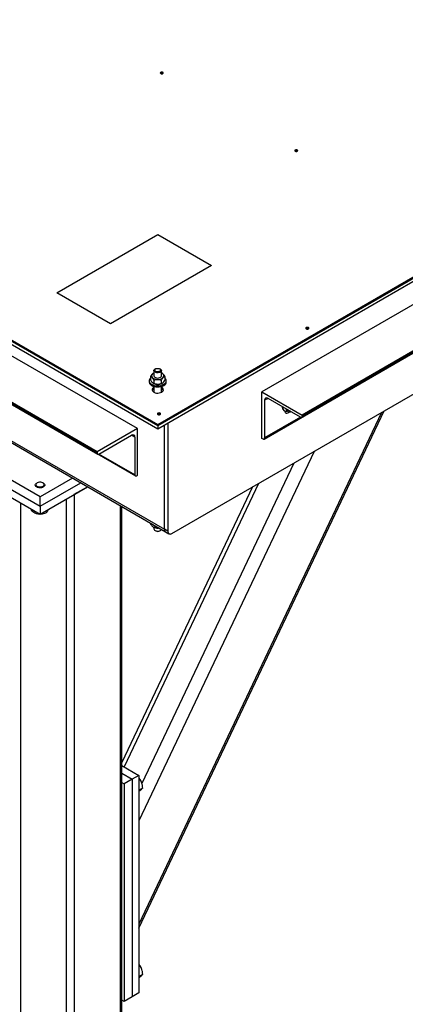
# Model space of a CAD drawing. Header units: millimetres. Extents: x 5 to 589, y 5 to 415.
# Tile 39 of 76: x 316 to 336, y 277 to 329. Entities that reach past the tile are written whole.
import ezdxf

# ---------------------------------------------------------------- set-up
doc = ezdxf.new("R2010")
doc.units = ezdxf.units.MM
doc.layers.add('TRAIT-FORT', color=4, linetype='Continuous', lineweight=25)

msp = doc.modelspace()

# ---------------------------------------------------------------- linework, layer by layer
at = {"layer": 'TRAIT-FORT', "color": 4, "linetype": 'Continuous', "lineweight": 25}
for p, q in [((322.27942, 307.60387), (237.42662, 356.58834)), ((320.15805, 306.37923), (235.30525, 355.3637)), ((320.15805, 306.31798), (235.30525, 355.30246)), ((235.33114, 355.24524), (320.18394, 306.26076)), ((237.3111, 354.10192), (322.1639, 305.11744)), ((236.01237, 352.93421), (323.69366, 302.31688)), ((236.13665, 352.76095), (323.75577, 302.17951)), ((370.71619, 335.15798), (323.34003, 307.8083)), ((370.71619, 335.09673), (323.34003, 307.74706)), ((370.71619, 334.93342), (323.34003, 307.58374)), ((323.34003, 307.74706), (281.62079, 331.83106)), ((323.34003, 307.58374), (281.62079, 331.66775)), ((323.34003, 307.8083), (284.44921, 330.2595)), ((323.34003, 307.74706), (284.44921, 330.19825)), ((364.17547, 329.95302), (328.82013, 309.54282)), ((366.29677, 328.72842), (330.94144, 308.31822)), ((330.91554, 308.19975), (366.27088, 328.60996)), ((366.29677, 328.66718), (330.94144, 308.25697)), ((324.08249, 302.09232), (368.91312, 327.97248)), ((328.93565, 307.0564), (364.29099, 327.4666)), ((318.03675, 314.74774), (323.3401, 317.8093)), ((323.3401, 317.8093), (326.16852, 316.17648)), ((326.16852, 316.17648), (320.86517, 313.11492)), ((320.86517, 313.11492), (318.03675, 314.74774)), ((323.14002, 310.65607), (323.14002, 310.3801)), ((323.54004, 310.3801), (323.54004, 310.65607)), ((322.89011, 310.11473), (322.89011, 310.05349)), ((322.96496, 310.34638), (322.96496, 310.16311)), ((323.11028, 310.51273), (323.10415, 310.50924)), ((323.14157, 310.1552), (323.14157, 309.97193)), ((323.51664, 310.14788), (323.51664, 309.96461)), ((323.58071, 310.50648), (323.56992, 310.51273)), ((323.71511, 310.33174), (323.71511, 310.14847)), ((323.79009, 310.05349), (323.79009, 310.11473)), ((323.09976, 309.9881), (323.11021, 309.98206)), ((323.14009, 309.54971), (323.11163, 309.5329)), ((323.14002, 309.82077), (323.14002, 309.51613)), ((323.54004, 309.51613), (323.54004, 309.82077)), ((323.55218, 309.54314), (323.54004, 309.54975)), ((323.5685, 309.53294), (323.55218, 309.54314)), ((323.56992, 309.9821), (323.57605, 309.9856)), ((328.82013, 309.54282), (330.94144, 308.31822)), ((328.82013, 307.0932), (328.82013, 309.54282)), ((329.13836, 309.19582), (328.96155, 309.09375)), ((328.96155, 309.09375), (328.96155, 307.11364)), ((330.8531, 308.2059), (329.13836, 309.1958)), ((322.35015, 281.33899), (335.24035, 308.53359)), ((329.97401, 308.56101), (330.02709, 308.53038)), ((330.05864, 308.66455), (330.10571, 308.59761)), ((330.10571, 308.59761), (330.28657, 308.4932)), ((330.28657, 308.4932), (330.23951, 308.56014)), ((335.09846, 308.45169), (322.35009, 281.55632)), ((330.85337, 308.20576), (328.96155, 307.11364)), ((330.94144, 308.31822), (330.94144, 308.25697)), ((322.27942, 307.60387), (320.15805, 306.37923)), ((322.27942, 305.15425), (322.27942, 307.60387)), ((323.34003, 307.8083), (323.34003, 307.74706)), ((323.34003, 307.74706), (323.34003, 307.58374)), ((323.69366, 302.31688), (323.69366, 307.78783)), ((323.87041, 307.8899), (323.87041, 302.21485)), ((320.24645, 306.26695), (321.96119, 307.25684)), ((322.138, 307.15479), (321.96119, 307.25687)), ((322.138, 307.15479), (322.138, 305.17468)), ((328.87314, 307.0626), (328.82013, 307.0932)), ((320.15805, 306.37923), (320.15805, 306.31798)), ((322.138, 305.17468), (320.24618, 306.2668)), ((331.55691, 306.4072), (322.35009, 286.98351)), ((317.15288, 304.01091), (314.32445, 305.64373)), ((330.49427, 305.79376), (322.51132, 288.952)), ((314.32445, 305.1538), (317.15288, 303.52098)), ((318.86815, 305.00112), (317.15288, 304.01091)), ((322.22634, 305.12361), (322.27942, 305.15425)), ((314.32445, 304.74554), (317.15288, 303.11272)), ((316.90283, 304.63544), (316.90283, 304.62319)), ((317.00088, 304.75176), (316.97613, 304.73747)), ((317.15288, 303.52098), (319.29245, 304.75613)), ((317.15288, 303.11272), (319.64608, 304.55202)), ((317.32969, 304.73751), (317.30494, 304.7518)), ((317.40292, 304.62319), (317.40292, 304.63544)), ((318.95595, 304.15362), (319.64608, 304.55202)), ((328.31545, 304.53593), (321.44808, 290.04775)), ((328.63449, 304.72016), (321.57303, 289.82255)), ((317.15288, 303.52098), (317.15288, 304.01091)), ((318.53179, 303.90869), (318.53179, 275.16642)), ((318.95595, 304.15362), (318.95595, 275.16642)), ((316.12759, 303.7046), (316.12759, 276.55433)), ((316.68279, 303.38408), (316.68279, 303.31724)), ((317.15288, 303.52098), (317.15288, 303.11272)), ((321.36014, 303.56248), (321.36014, 276.55433)), ((321.44801, 276.67676), (321.44801, 303.51173)), ((317.03985, 303.17794), (317.03985, 303.12287)), ((317.03985, 303.12287), (317.13339, 303.12398)), ((317.50994, 303.3188), (317.50994, 303.20419)), ((322.96624, 302.63534), (322.96624, 302.58414)), ((323.10543, 302.43182), (323.11021, 302.42906)), ((323.14002, 302.41383), (323.14002, 302.33051)), ((323.18109, 302.5113), (323.18109, 302.40655)), ((323.87041, 302.21485), (323.69366, 302.31688)), ((323.19862, 302.24888), (323.23396, 302.22845)), ((323.44611, 302.22845), (323.48151, 302.24884)), ((323.75577, 302.17951), (323.93252, 302.07748)), ((321.44801, 289.89467), (322.35009, 289.37391)), ((321.44801, 289.48645), (321.99653, 289.1698)), ((322.35009, 289.37391), (321.99653, 289.1698)), ((322.35009, 289.37391), (322.35009, 277.94235)), ((321.44808, 288.99661), (321.57229, 288.9249)), ((321.99653, 289.1698), (321.57229, 288.9249)), ((321.57229, 288.9249), (321.57229, 277.49334)), ((321.99653, 289.1698), (321.99653, 277.73824)), ((322.35009, 289.12289), (322.41894, 289.16264)), ((322.35015, 288.5987), (322.55273, 288.71565)), ((322.35009, 279.32441), (322.41894, 279.36416)), ((322.35015, 278.80022), (322.55273, 278.91717)), ((321.57229, 277.49334), (321.44808, 277.56505)), ((321.99653, 277.73824), (321.57229, 277.49334)), ((322.35009, 277.94235), (321.99653, 277.73824))]:
    msp.add_line(p, q, dxfattribs=at)
at = {"layer": 'TRAIT-FORT', "color": 4, "linetype": 'Continuous', "lineweight": 25, "flags": 128}
for points in [[(323.60876, 326.26725), (323.62609, 326.28224), (323.63223, 326.29995), (323.62609, 326.31759), (323.60876, 326.33257), (323.5828, 326.34258), (323.55225, 326.34612), (323.52157, 326.34258), (323.49561, 326.33257), (323.47827, 326.31759), (323.47221, 326.29991), (323.47827, 326.28224), (323.49567, 326.26729), (323.52157, 326.25724), (323.55218, 326.25374), (323.5828, 326.25724), (323.60876, 326.26725)], [(330.67979, 322.18523), (330.69712, 322.20022), (330.70332, 322.21789), (330.69712, 322.23557), (330.67979, 322.25056), (330.65383, 322.26056), (330.62328, 322.2641), (330.59259, 322.26056), (330.5667, 322.25052), (330.5493, 322.23557), (330.54323, 322.21789), (330.5493, 322.20022), (330.5667, 322.18527), (330.59259, 322.17523), (330.62328, 322.17168), (330.65383, 322.17523), (330.67979, 322.18523)], [(331.26317, 312.84759), (331.28057, 312.86254), (331.28664, 312.88022), (331.28057, 312.89789), (331.26324, 312.91288), (331.23727, 312.92288), (331.20659, 312.92643), (331.17604, 312.92288), (331.15008, 312.91288), (331.13275, 312.89789), (331.12661, 312.88026), (331.13275, 312.86254), (331.15008, 312.84756), (331.17604, 312.83755), (331.20666, 312.83405), (331.23727, 312.83755), (331.26317, 312.84759)], [(323.51017, 310.71676), (323.53357, 310.68512), (323.53984, 310.6509), (323.52838, 310.61711), (323.50006, 310.58682), (323.45764, 310.56264), (323.4047, 310.5468), (323.34603, 310.54065), (323.28689, 310.54474), (323.23241, 310.55875), (323.18749, 310.58141), (323.1562, 310.61068), (323.14117, 310.64397), (323.14386, 310.67838), (323.16396, 310.71077), (323.1997, 310.73833), (323.24792, 310.75854), (323.30429, 310.76967), (323.3639, 310.77068), (323.42143, 310.76153), (323.4716, 310.743), (323.51017, 310.71676)], [(323.46769, 310.72516), (323.48691, 310.69725), (323.48852, 310.66719), (323.47221, 310.63862), (323.4399, 310.61499), (323.39553, 310.59918), (323.34455, 310.59311), (323.29303, 310.59739), (323.24711, 310.61168), (323.21245, 310.6341), (323.19316, 310.66205), (323.19168, 310.69211), (323.20799, 310.72068), (323.24023, 310.74427), (323.2846, 310.76008), (323.33551, 310.76619), (323.3871, 310.76187), (323.43296, 310.74762), (323.46769, 310.72516)], [(322.96503, 310.25826), (322.93913, 310.23273), (322.90622, 310.18375), (322.89105, 310.13186), (322.89422, 310.07934), (322.91566, 310.02827), (322.95457, 309.98074), (323.00913, 309.93865), (323.07731, 309.90381)], [(323.07731, 309.90381), (323.15627, 309.87761), (323.24266, 309.86107), (323.33309, 309.85496), (323.42385, 309.85947), (323.51112, 309.87442), (323.59143, 309.89922), (323.66143, 309.93285), (323.71821, 309.97388), (323.75955, 310.02072), (323.78382, 310.0714), (323.78982, 310.12384), (323.77742, 310.17593), (323.74714, 310.22549), (323.71517, 310.25826)], [(323.07731, 309.84257), (323.15627, 309.81637), (323.24266, 309.79982), (323.33309, 309.79371), (323.42385, 309.79823), (323.51112, 309.81317), (323.59143, 309.83797), (323.66143, 309.87161), (323.71821, 309.91264), (323.75955, 309.95947), (323.78382, 310.01016), (323.79009, 310.05349)], [(323.14002, 310.3801), (323.14029, 310.37535), (323.15148, 310.34156), (323.17954, 310.31119), (323.22182, 310.28694), (323.27469, 310.27098), (323.33329, 310.26471), (323.3925, 310.26868), (323.44712, 310.28254), (323.4921, 310.30508), (323.52366, 310.33428), (323.5389, 310.3676), (323.54004, 310.3801)], [(323.14009, 309.77428), (323.103, 309.75139), (323.06476, 309.71397), (323.04372, 309.67232), (323.04136, 309.62891), (323.05782, 309.58656), (323.09194, 309.54786), (323.14171, 309.51532), (323.20381, 309.49091), (323.27462, 309.47619), (323.34954, 309.47211), (323.42379, 309.47892), (323.49277, 309.49616), (323.55218, 309.52275), (323.55218, 309.52275)], [(323.55218, 309.52275), (323.59824, 309.55705), (323.62818, 309.59691), (323.63992, 309.63974), (323.63284, 309.68299), (323.60734, 309.72386), (323.56513, 309.75976), (323.54004, 309.77431)], [(323.5685, 309.53294), (323.56513, 309.53519), (323.54004, 309.54975)], [(330.2157, 308.53408), (330.20066, 308.52781), (330.13849, 308.51129), (330.08097, 308.51151), (330.03046, 308.52845), (329.98905, 308.56145), (329.95837, 308.60911), (329.93976, 308.66952), (329.93389, 308.73659)], [(330.02243, 308.53309), (330.02938, 308.48911), (330.05028, 308.44833), (330.08319, 308.42341), (330.12554, 308.41645), (330.17382, 308.42795), (330.22413, 308.45699), (330.27241, 308.50124), (330.27444, 308.50346)], [(330.0252, 308.50678), (330.03241, 308.50959), (330.06154, 308.52438)], [(323.46728, 308.34713), (323.48468, 308.36207), (323.49082, 308.37979), (323.48468, 308.39742), (323.46735, 308.41241), (323.44139, 308.42241), (323.41077, 308.426), (323.38016, 308.42241), (323.35419, 308.41241), (323.33686, 308.39742), (323.33073, 308.37979), (323.33686, 308.36207), (323.35426, 308.34713), (323.38016, 308.33708), (323.41077, 308.33358), (323.44139, 308.33708), (323.46728, 308.34713)], [(317.22469, 304.4972), (317.15739, 304.49113), (317.08982, 304.4958), (317.02684, 304.51082), (316.9733, 304.53504), (316.93304, 304.56677), (316.9091, 304.60355), (316.90316, 304.64272), (316.91584, 304.68133), (316.94605, 304.71653), (316.97613, 304.73747)], [(317.21465, 304.54513), (317.27257, 304.56089), (317.31991, 304.58588), (317.35235, 304.61777), (317.36718, 304.65374), (317.36287, 304.69064), (317.33994, 304.72521), (317.30042, 304.75433), (317.24769, 304.77543), (317.18666, 304.7866), (317.12253, 304.78688), (317.06116, 304.77629), (317.00796, 304.75569), (316.96756, 304.72693), (316.94362, 304.69263), (316.93836, 304.65572), (316.95212, 304.6196), (316.98375, 304.5874), (317.03035, 304.56206), (317.08787, 304.54575), (317.15112, 304.53991), (317.21465, 304.54513)], [(317.32969, 304.73751), (317.35451, 304.72077), (317.38687, 304.6862), (317.40198, 304.64789), (317.39854, 304.60861), (317.37689, 304.57136), (317.33866, 304.53885), (317.2866, 304.51347), (317.22469, 304.4972)], [(323.14002, 302.33051), (323.14649, 302.30147), (323.16996, 302.26978)], [(323.16996, 302.26978), (323.20853, 302.24354), (323.25871, 302.22501), (323.31623, 302.21586), (323.37577, 302.21692), (323.43222, 302.22801), (323.48043, 302.24829), (323.51617, 302.27578), (323.53573, 302.30653)], [(323.41091, 302.37865), (323.41003, 302.37853), (323.36802, 302.37483)], [(323.75577, 302.17951), (323.75577, 302.17951), (323.7294, 302.20141), (323.70978, 302.23245), (323.69771, 302.27142), (323.69366, 302.31688)], [(323.69366, 302.31688), (323.69771, 302.27142), (323.70978, 302.23245), (323.7294, 302.20141), (323.75577, 302.17951), (323.75577, 302.17951)]]:
    msp.add_lwpolyline(points, dxfattribs=at)
at = {"layer": 'TRAIT-FORT', "color": 4, "linetype": 'Continuous', "lineweight": 25}
for centre, radius, start, end in [((323.55218, 326.16946), 0.11646, 59.018607, 120.944166), ((330.62328, 322.08755), 0.11633, 59.018012, 120.981988), ((331.20659, 312.75113), 0.11525, 58.696504, 121.303496), ((323.14575, 310.09184), 0.2585, 188.533299, 254.647403), ((323.14068, 310.38077), 0.1247, 127.775693, 225.515047), ((323.315, 310.58629), 0.39397, 228.373375, 272.042111), ((323.25359, 310.26783), 0.28384, 113.571043, 131.830002), ((323.35636, 310.61395), 0.42226, 266.291047, 307.91677), ((323.43311, 310.27925), 0.27072, 44.30862, 66.73391), ((323.53946, 310.37939), 0.1247, 307.775693, 45.515047), ((323.21359, 309.54655), 0.18198, 113.823114, 158.049801), ((323.32823, 310.3879), 0.46069, 241.755287, 270.100834), ((323.34772, 310.40121), 0.47437, 267.7432, 297.931138), ((323.47021, 309.55015), 0.17726, 21.328034, 66.799051), ((329.06933, 309.1112), 0.10919, 50.786628, 189.195735), ((330.10627, 308.74511), 0.22668, 174.034865, 234.30646), ((323.41077, 308.24945), 0.11633, 59.017975, 120.982025), ((330.31999, 308.63439), 0.14508, 256.683371, 272.995897), ((330.88757, 308.24821), 0.05457, 230.823443, 9.244105), ((322.03021, 307.17222), 0.1092, 350.817114, 129.200523), ((328.90765, 307.1049), 0.0546, 230.788534, 9.203292), ((320.21196, 306.30929), 0.05461, 170.841789, 309.166384), ((322.19186, 305.1659), 0.05457, 170.736554, 309.195898), ((323.33192, 302.84313), 0.46969, 241.834302, 274.407909), ((323.34003, 302.42344), 0.22197, 241.45315, 298.54685), ((323.99971, 302.19383), 0.13099, 170.769471, 309.196116)]:
    msp.add_arc(centre, radius, start, end, dxfattribs=at)
for points, knots in [([(323.06429, 310.47933), (323.04249, 310.45552), (323.00783, 310.41767), (322.97656, 310.36567), (322.96496, 310.34638)], [0, 0, 0, 0, 0.62901617, 1, 1, 1, 1]), ([(323.0533, 310.29181), (323.03776, 310.30627), (323.00692, 310.33495), (322.97887, 310.34259), (322.96496, 310.34638)], [0, 0, 0, 0, 0.50413089, 1, 1, 1, 1]), ([(322.96496, 310.16311), (322.97705, 310.14042), (323.00165, 310.0943), (323.03214, 310.05016), (323.04959, 310.0306), (323.0533, 310.02644)], [0, 0, 0, 0, 0.43242252, 0.87929387, 1, 1, 1, 1]), ([(323.14157, 310.1552), (323.12948, 310.17788), (323.10489, 310.224), (323.07438, 310.26813), (323.05699, 310.28766), (323.0533, 310.29181)], [0, 0, 0, 0, 0.43262583, 0.87970729, 1, 1, 1, 1]), ([(323.10313, 310.50333), (323.09187, 310.49855), (323.07904, 310.49312), (323.06589, 310.48082), (323.06429, 310.47933)], [0, 0, 0, 0, 0.8785513, 1, 1, 1, 1]), ([(323.14157, 310.1552), (323.16724, 310.16429), (323.21948, 310.18278), (323.28422, 310.19265), (323.32121, 310.19259), (323.32904, 310.19257)], [0, 0, 0, 0, 0.43244751, 0.87993766, 1, 1, 1, 1]), ([(323.32904, 310.19257), (323.36207, 310.18956), (323.42756, 310.18359), (323.48712, 310.15971), (323.51664, 310.14788)], [0, 0, 0, 0, 0.50431783, 1, 1, 1, 1]), ([(323.61584, 310.28083), (323.5941, 310.25701), (323.55952, 310.21914), (323.52825, 310.16717), (323.51664, 310.14788)], [0, 0, 0, 0, 0.62888281, 1, 1, 1, 1]), ([(323.58024, 310.50584), (323.59201, 310.49849), (323.60738, 310.48888), (323.62314, 310.47225), (323.62683, 310.46835)], [0, 0, 0, 0, 0.7656529, 1, 1, 1, 1]), ([(323.71511, 310.33174), (323.7076, 310.33029), (323.67802, 310.32456), (323.64349, 310.30621), (323.61746, 310.28231), (323.61584, 310.28083)], [0, 0, 0, 0, 0.24169606, 0.95286009, 1, 1, 1, 1]), ([(323.61584, 310.01546), (323.61746, 310.01699), (323.64349, 310.04152), (323.67802, 310.08685), (323.7076, 310.136), (323.71511, 310.14847)], [0, 0, 0, 0, 0.04713753, 0.75826564, 1, 1, 1, 1]), ([(323.62683, 310.46835), (323.64235, 310.44917), (323.67315, 310.41109), (323.70119, 310.35805), (323.71511, 310.33174)], [0, 0, 0, 0, 0.50390202, 1, 1, 1, 1]), ([(323.0533, 310.02644), (323.06882, 310.01199), (323.09962, 309.98332), (323.12766, 309.97571), (323.14157, 309.97193)], [0, 0, 0, 0, 0.50387925, 1, 1, 1, 1]), ([(323.32904, 309.92721), (323.29606, 309.93022), (323.23061, 309.9362), (323.17109, 309.96008), (323.14157, 309.97193)], [0, 0, 0, 0, 0.50395695, 1, 1, 1, 1]), ([(323.51664, 309.96461), (323.49097, 309.95551), (323.43874, 309.93701), (323.37395, 309.92717), (323.33691, 309.9272), (323.32904, 309.92721)], [0, 0, 0, 0, 0.43214817, 0.87932855, 1, 1, 1, 1]), ([(323.51664, 309.96461), (323.52825, 309.96681), (323.55952, 309.97274), (323.5941, 309.99897), (323.61584, 310.01546)], [0, 0, 0, 0, 0.37110917, 1, 1, 1, 1]), ([(330.34538, 308.499), (330.34197, 308.49685), (330.33649, 308.4934), (330.33003, 308.49057), (330.32758, 308.4895)], [0, 0, 0, 0, 0.6205174, 1, 1, 1, 1]), ([(317.58513, 303.36226), (317.57756, 303.34112), (317.56122, 303.29546), (317.5358, 303.24374), (317.51861, 303.21745), (317.50994, 303.20419)], [0, 0, 0, 0, 0.29939838, 0.64658753, 1, 1, 1, 1]), ([(316.68279, 303.31724), (316.71379, 303.29143), (316.77647, 303.23925), (316.86925, 303.18208), (316.958, 303.14348), (317.0124, 303.12978), (317.03985, 303.12287)], [0, 0, 0, 0, 0.2645587, 0.53496967, 0.76528122, 1, 1, 1, 1]), ([(317.17317, 303.12438), (317.18886, 303.12421), (317.24377, 303.12361), (317.34215, 303.14503), (317.43853, 303.17506), (317.49409, 303.19772), (317.50994, 303.20419)], [0, 0, 0, 0, 0.14091027, 0.49332421, 0.85539126, 1, 1, 1, 1]), ([(322.96624, 302.58414), (322.98092, 302.56239), (323.01078, 302.51814), (323.04789, 302.47637), (323.06914, 302.45816), (323.07366, 302.45429)], [0, 0, 0, 0, 0.43223364, 0.87921088, 1, 1, 1, 1]), ([(323.07366, 302.45429), (323.09256, 302.44102), (323.13005, 302.41471), (323.16417, 302.40925), (323.18109, 302.40655)], [0, 0, 0, 0, 0.50405958, 1, 1, 1, 1]), ([(323.36802, 302.37483), (323.33513, 302.37555), (323.26987, 302.37697), (323.21052, 302.39674), (323.18109, 302.40655)], [0, 0, 0, 0, 0.50402287, 1, 1, 1, 1]), ([(323.40814, 302.38022), (323.40261, 302.3789), (323.38943, 302.37574), (323.37588, 302.37516), (323.36802, 302.37483)], [0, 0, 0, 0, 0.41962727, 1, 1, 1, 1]), ([(322.35009, 289.2381), (322.35272, 289.23587), (322.38019, 289.2125), (322.40054, 289.18631), (322.41894, 289.16264)], [0, 0, 0, 0, 0.09570391, 1, 1, 1, 1]), ([(322.55273, 288.71565), (322.54644, 288.77872), (322.53604, 288.88302), (322.49362, 289.0185), (322.45379, 289.1032), (322.42668, 289.14943), (322.41894, 289.16264)], [0, 0, 0, 0, 0.38554848, 0.63761264, 0.89653041, 1, 1, 1, 1]), ([(322.35009, 288.52508), (322.37338, 288.54443), (322.42322, 288.58584), (322.48127, 288.63828), (322.52526, 288.68249), (322.54352, 288.70453), (322.55273, 288.71565)], [0, 0, 0, 0, 0.243811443, 0.521741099, 0.75864978, 1, 1, 1, 1]), ([(322.35009, 279.4396), (322.35272, 279.43737), (322.3802, 279.41407), (322.40054, 279.38786), (322.41894, 279.36416)], [0, 0, 0, 0, 0.09568282, 1, 1, 1, 1]), ([(322.55273, 278.91717), (322.54644, 278.98023), (322.53603, 279.08453), (322.49363, 279.22001), (322.45379, 279.30472), (322.42668, 279.35095), (322.41894, 279.36416)], [0, 0, 0, 0, 0.38550476, 0.63761292, 0.89653049, 1, 1, 1, 1]), ([(322.35009, 278.7266), (322.37338, 278.74594), (322.42323, 278.78734), (322.48126, 278.8398), (322.52526, 278.884), (322.54352, 278.90604), (322.55273, 278.91717)], [0, 0, 0, 0, 0.24377303, 0.52174151, 0.75864999, 1, 1, 1, 1])]:
    msp.add_open_spline(points, degree=3, knots=knots, dxfattribs=at)

doc.saveas('drawing.dxf')
